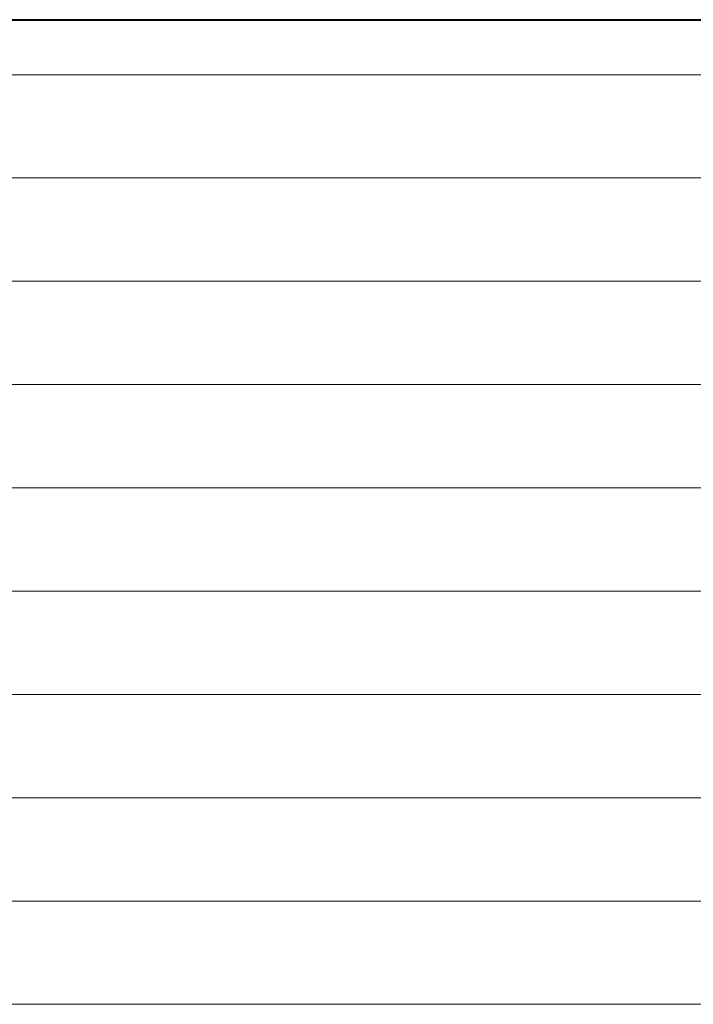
# Model space of a CAD drawing. Extents: x 36231 to 595326, y 3059 to 3871788.
# Tile 141 of 142: x 586103 to 588890, y 3867307 to 3871380. Entities that reach past the tile are written whole.
import ezdxf

# ---------------------------------------------------------------- set-up
doc = ezdxf.new("R2010")
doc.units = 0
doc.layers.add('0.13填充', color=8, linetype='CONTINUOUS', lineweight=9)
doc.layers.add('0.13文字', color=3, linetype='CONTINUOUS', lineweight=13)

msp = doc.modelspace()

# ---------------------------------------------------------------- linework, layer by layer
at = {"layer": '0.13填充', "color": 3, "lineweight": 40}
msp.add_line((583314.72, 3871380.08), (591089.66, 3871380.08), dxfattribs=at)
at = {"layer": '0.13文字', "lineweight": 13}
for p, q in [((590756.67, 3871152.48), (583564.28, 3871152.48)), ((590756.67, 3871152.48), (583564.28, 3871152.48)), ((590756.67, 3870725.18), (583664.28, 3870725.18)), ((590756.67, 3870297.88), (583664.28, 3870297.88)), ((590756.67, 3869870.58), (583664.28, 3869870.58)), ((590756.67, 3869443.28), (583664.28, 3869443.28)), ((590756.67, 3869015.98), (583664.28, 3869015.98)), ((590756.67, 3868588.68), (583564.28, 3868588.68)), ((590756.67, 3868161.38), (583664.28, 3868161.38)), ((590756.67, 3867734.08), (583664.28, 3867734.08)), ((590756.67, 3867306.78), (583564.28, 3867306.78)), ((590756.67, 3867306.78), (583564.28, 3867306.78))]:
    msp.add_line(p, q, dxfattribs=at)

doc.saveas('drawing.dxf')
